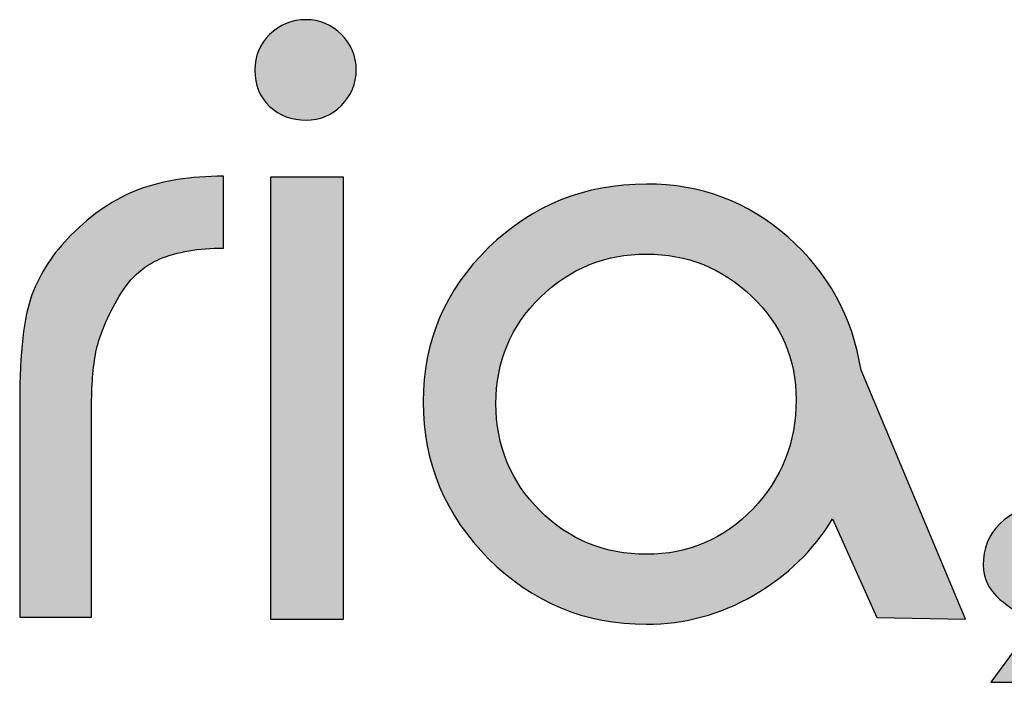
# Model space of a CAD drawing. Header units: millimetres. Extents: x -125 to 300, y 6 to 90.
# Tile 57 of 132: x 138.512 to 139.117, y 22.937 to 23.344. Entities that reach past the tile are written whole.
import ezdxf

# ---------------------------------------------------------------- set-up
doc = ezdxf.new("R2010")
doc.units = ezdxf.units.MM
doc.layers.get('0').update_dxf_attribs({"lineweight": 0})
doc.layers.add('Plano5', color=1, linetype='Continuous')

# ---------------------------------------------------------------- blocks, each defined once
blk = doc.blocks.new('JMULLER')
at = {"layer": 'Plano5', "linetype": 'Continuous', "lineweight": 0}
h = blk.add_hatch(color=7, dxfattribs=at)
h.dxf.hatch_style = 1
edge = h.paths.add_edge_path()
edge.add_spline(control_points=[(138.01481, -14.91103), (138.01481, -14.91103), (138.01481, -14.53528), (138.01481, -14.53528), (138.01481, -14.53528), (138.01481, -14.53528), (138.07676, -14.53528), (138.07676, -14.53528), (138.07676, -14.53528), (138.07676, -14.53528), (138.07676, -14.91103), (138.07676, -14.91103), (138.07676, -14.91103), (138.07676, -14.91103), (138.01481, -14.91103), (138.01481, -14.91103)], knot_values=[0, 0, 0, 0, 0.25, 0.25, 0.25, 0.2501, 0.5, 0.5, 0.5, 0.5001, 0.75, 0.75, 0.75, 0.7501, 1, 1, 1, 1], degree=3, periodic=0)
edge = h.paths.add_edge_path()
edge.add_spline(control_points=[(138.08764, -14.44407), (138.08764, -14.43235), (138.08345, -14.42231), (138.07509, -14.41394)], knot_values=[0.375, 0.375, 0.375, 0.375, 0.5, 0.5, 0.5, 0.5], degree=3, periodic=0)
edge.add_spline(control_points=[(138.07509, -14.41394), (138.06672, -14.40557), (138.05667, -14.40139), (138.04495, -14.40139)], knot_values=[0.25, 0.25, 0.25, 0.25, 0.375, 0.375, 0.375, 0.375], degree=3, periodic=0)
edge.add_spline(control_points=[(138.04495, -14.40139), (138.03268, -14.40139), (138.02234, -14.40557), (138.01398, -14.41394)], knot_values=[0.125, 0.125, 0.125, 0.125, 0.25, 0.25, 0.25, 0.25], degree=3, periodic=0)
edge.add_spline(control_points=[(138.01398, -14.41394), (138.00561, -14.42231), (138.00142, -14.43235), (138.00142, -14.44407)], knot_values=[0, 0, 0, 0, 0.125, 0.125, 0.125, 0.125], degree=3, periodic=0)
edge.add_spline(control_points=[(138.00142, -14.44407), (138.00142, -14.4569), (138.00561, -14.46722), (138.01398, -14.47503)], knot_values=[0.875, 0.875, 0.875, 0.875, 1, 1, 1, 1], degree=3, periodic=0)
edge.add_spline(control_points=[(138.01398, -14.47503), (138.02234, -14.48284), (138.03268, -14.48675), (138.04495, -14.48675)], knot_values=[0.75, 0.75, 0.75, 0.75, 0.875, 0.875, 0.875, 0.875], degree=3, periodic=0)
edge.add_spline(control_points=[(138.04495, -14.48675), (138.05667, -14.48675), (138.06672, -14.48256), (138.07509, -14.47419)], knot_values=[0.625, 0.625, 0.625, 0.625, 0.75, 0.75, 0.75, 0.75], degree=3, periodic=0)
edge.add_spline(control_points=[(138.07509, -14.47419), (138.08345, -14.46582), (138.08764, -14.45578), (138.08764, -14.44407)], knot_values=[0.5, 0.5, 0.5, 0.5, 0.625, 0.625, 0.625, 0.625], degree=3, periodic=0)
h = blk.add_hatch(color=7, dxfattribs=at)
h.dxf.hatch_style = 1
edge = h.paths.add_edge_path()
edge.add_spline(control_points=[(137.84488, -14.58466), (137.84488, -14.58466), (137.84488, -14.58466), (137.84488, -14.58466), (137.84488, -14.58466), (137.82982, -14.59972), (137.8188, -14.6166), (137.81181, -14.63529)], knot_values=[0.400001, 0.400001, 0.400001, 0.400001, 0.433334, 0.433334, 0.433334, 0.433434, 0.466667, 0.466667, 0.466667, 0.466667], degree=3, periodic=0)
edge.add_spline(control_points=[(137.81181, -14.63529), (137.81181, -14.63529), (137.81181, -14.63529), (137.81181, -14.63529), (137.81181, -14.63529), (137.80484, -14.65398), (137.80135, -14.68424), (137.80135, -14.72608)], knot_values=[0.333334, 0.333334, 0.333334, 0.333334, 0.366668, 0.366668, 0.366668, 0.366768, 0.400001, 0.400001, 0.400001, 0.400001], degree=3, periodic=0)
edge.add_spline(control_points=[(137.80135, -14.72608), (137.80135, -14.72608), (137.80135, -14.72609), (137.80135, -14.72609), (137.80135, -14.72609), (137.80135, -14.72776), (137.80135, -14.72968), (137.80135, -14.73184)], knot_values=[0.3, 0.3, 0.3, 0.3, 0.316667, 0.316667, 0.316667, 0.316767, 0.333334, 0.333334, 0.333334, 0.333334], degree=3, periodic=0)
edge.add_spline(control_points=[(137.80135, -14.73184), (137.80135, -14.734), (137.80135, -14.73641), (137.80135, -14.73906), (137.80135, -14.73906), (137.80135, -14.74171), (137.80135, -14.7446), (137.80135, -14.74774)], knot_values=[0.233333, 0.233333, 0.233333, 0.233333, 0.266667, 0.266667, 0.266667, 0.266767, 0.3, 0.3, 0.3, 0.3], degree=3, periodic=0)
edge.add_spline(control_points=[(137.80135, -14.74774), (137.80135, -14.75088), (137.80135, -14.75426), (137.80135, -14.75789), (137.80135, -14.75789), (137.80135, -14.75789), (137.80135, -14.90935), (137.80135, -14.90936)], knot_values=[0.133334, 0.133334, 0.133334, 0.133334, 0.166667, 0.166667, 0.166667, 0.166767, 0.233333, 0.233333, 0.233333, 0.233333], degree=3, periodic=0)
edge.add_spline(control_points=[(137.80135, -14.90936), (137.80135, -14.90936), (137.86246, -14.90936), (137.86246, -14.90936)], knot_values=[0.066667, 0.066667, 0.066667, 0.066667, 0.133333, 0.133333, 0.133333, 0.133333], degree=3, periodic=0)
edge.add_spline(control_points=[(137.86246, -14.90936), (137.86246, -14.90935), (137.86246, -14.74701), (137.86246, -14.74701)], knot_values=[0, 0, 0, 0, 0.066666, 0.066666, 0.066666, 0.066666], degree=3, periodic=0)
edge.add_spline(control_points=[(137.86246, -14.74701), (137.86246, -14.74366), (137.86246, -14.73864), (137.86246, -14.73195), (137.86246, -14.73195), (137.86246, -14.72706), (137.86254, -14.7224), (137.8627, -14.71795)], knot_values=[0.916666, 0.916666, 0.916666, 0.916666, 0.983333, 0.983333, 0.983333, 0.983433, 1, 1, 1, 1], degree=3, periodic=0)
edge.add_spline(control_points=[(137.8627, -14.71795), (137.86301, -14.70906), (137.86364, -14.70104), (137.86458, -14.69389)], knot_values=[0.883334, 0.883334, 0.883334, 0.883334, 0.916666, 0.916666, 0.916666, 0.916666], degree=3, periodic=0)
edge.add_spline(control_points=[(137.86458, -14.69389), (137.86505, -14.69032), (137.8656, -14.68696), (137.86623, -14.68383), (137.86623, -14.68383), (137.86874, -14.67127), (137.87474, -14.65649), (137.88423, -14.63947)], knot_values=[0.800001, 0.800001, 0.800001, 0.800001, 0.816668, 0.816668, 0.816668, 0.816768, 0.883334, 0.883334, 0.883334, 0.883334], degree=3, periodic=0)
edge.add_spline(control_points=[(137.88423, -14.63947), (137.88423, -14.63947), (137.88423, -14.63947), (137.88423, -14.63947), (137.88423, -14.63947), (137.89372, -14.62246), (137.90585, -14.61088), (137.92064, -14.60474)], knot_values=[0.733334, 0.733334, 0.733334, 0.733334, 0.766668, 0.766668, 0.766668, 0.766768, 0.800001, 0.800001, 0.800001, 0.800001], degree=3, periodic=0)
edge.add_spline(control_points=[(137.92064, -14.60474), (137.92064, -14.60474), (137.92064, -14.60474), (137.92064, -14.60474), (137.92064, -14.60474), (137.93543, -14.59861), (137.95343, -14.59554), (137.97463, -14.59554)], knot_values=[0.666667, 0.666667, 0.666667, 0.666667, 0.700001, 0.700001, 0.700001, 0.700101, 0.733334, 0.733334, 0.733334, 0.733334], degree=3, periodic=0)
edge.add_spline(control_points=[(137.97463, -14.59554), (137.97463, -14.59554), (137.97463, -14.59554), (137.97463, -14.59554), (137.97463, -14.59554), (137.97463, -14.59554), (137.97463, -14.53445), (137.97463, -14.53445)], knot_values=[0.6, 0.6, 0.6, 0.6, 0.633334, 0.633334, 0.633334, 0.633434, 0.666667, 0.666667, 0.666667, 0.666667], degree=3, periodic=0)
edge.add_spline(control_points=[(137.97463, -14.53445), (137.97463, -14.53445), (137.97463, -14.53445), (137.97463, -14.53445), (137.94673, -14.53445), (137.92274, -14.53821), (137.90264, -14.54574)], knot_values=[0.533334, 0.533334, 0.533334, 0.533334, 0.566667, 0.566667, 0.566667, 0.6, 0.6, 0.6, 0.6], degree=3, periodic=0)
edge.add_spline(control_points=[(137.90264, -14.54574), (137.90264, -14.54574), (137.90264, -14.54574), (137.90264, -14.54574), (137.90264, -14.54574), (137.88256, -14.55328), (137.8633, -14.56625), (137.84488, -14.58466)], knot_values=[0.466667, 0.466667, 0.466667, 0.466667, 0.500001, 0.500001, 0.500001, 0.500101, 0.533334, 0.533334, 0.533334, 0.533334], degree=3, periodic=0)
h = blk.add_hatch(color=7, dxfattribs=at)
h.dxf.hatch_style = 1
edge = h.paths.add_edge_path()
edge.add_spline(control_points=[(138.33458, -14.54114), (138.33458, -14.54114), (138.33458, -14.54114), (138.33458, -14.54114), (138.33458, -14.54114), (138.28213, -14.54114), (138.23734, -14.55913), (138.20023, -14.59511)], knot_values=[0.727274, 0.727274, 0.727274, 0.727274, 0.772729, 0.772729, 0.772729, 0.772829, 0.818183, 0.818183, 0.818183, 0.818183], degree=3, periodic=0)
edge.add_spline(control_points=[(138.20023, -14.59511), (138.20023, -14.59512), (138.20023, -14.59512), (138.20023, -14.59512), (138.20023, -14.59512), (138.16312, -14.6311), (138.14456, -14.67475), (138.14456, -14.72608)], knot_values=[0.636365, 0.636365, 0.636365, 0.636365, 0.68182, 0.68182, 0.68182, 0.68192, 0.727274, 0.727274, 0.727274, 0.727274], degree=3, periodic=0)
edge.add_spline(control_points=[(138.14456, -14.72608), (138.14456, -14.72608), (138.14456, -14.72609), (138.14456, -14.72609), (138.14456, -14.72609), (138.14456, -14.77797), (138.16312, -14.82246), (138.20023, -14.85956)], knot_values=[0.545455, 0.545455, 0.545455, 0.545455, 0.59091, 0.59091, 0.59091, 0.59101, 0.636365, 0.636365, 0.636365, 0.636365], degree=3, periodic=0)
edge.add_spline(control_points=[(138.20023, -14.85956), (138.20023, -14.85957), (138.20023, -14.85957), (138.20023, -14.85957), (138.20023, -14.85957), (138.23734, -14.89667), (138.28213, -14.91522), (138.33458, -14.91522)], knot_values=[0.454546, 0.454546, 0.454546, 0.454546, 0.500001, 0.500001, 0.500001, 0.500101, 0.545455, 0.545455, 0.545455, 0.545455], degree=3, periodic=0)
edge.add_spline(control_points=[(138.33458, -14.91522), (138.33458, -14.91522), (138.33458, -14.91522), (138.33458, -14.91522), (138.33458, -14.91522), (138.36695, -14.91522), (138.39737, -14.90699), (138.42583, -14.89053)], knot_values=[0.363637, 0.363637, 0.363637, 0.363637, 0.409092, 0.409092, 0.409092, 0.409192, 0.454546, 0.454546, 0.454546, 0.454546], degree=3, periodic=0)
edge.add_spline(control_points=[(138.42583, -14.89053), (138.42583, -14.89053), (138.42583, -14.89053), (138.42583, -14.89053), (138.42583, -14.89053), (138.45429, -14.87407), (138.47661, -14.85245), (138.4928, -14.82567)], knot_values=[0.272728, 0.272728, 0.272728, 0.272728, 0.318183, 0.318183, 0.318183, 0.318283, 0.363637, 0.363637, 0.363637, 0.363637], degree=3, periodic=0)
edge.add_spline(control_points=[(138.4928, -14.82567), (138.4928, -14.82567), (138.4928, -14.82567), (138.4928, -14.82567), (138.4928, -14.82567), (138.4928, -14.82567), (138.53061, -14.90963), (138.53061, -14.90964)], knot_values=[0.181819, 0.181819, 0.181819, 0.181819, 0.227274, 0.227274, 0.227274, 0.227374, 0.272728, 0.272728, 0.272728, 0.272728], degree=3, periodic=0)
edge.add_spline(control_points=[(138.53061, -14.90964), (138.53061, -14.90964), (138.6058, -14.91103), (138.6058, -14.91103)], knot_values=[0.09091, 0.09091, 0.09091, 0.09091, 0.181817, 0.181817, 0.181817, 0.181817], degree=3, periodic=0)
edge.add_spline(control_points=[(138.6058, -14.91103), (138.6058, -14.91102), (138.51708, -14.69931), (138.51708, -14.69931)], knot_values=[0, 0, 0, 0, 0.090908, 0.090908, 0.090908, 0.090908], degree=3, periodic=0)
edge.add_spline(control_points=[(138.51708, -14.69931), (138.50981, -14.65412), (138.48917, -14.61646), (138.45513, -14.58633), (138.45513, -14.58633), (138.42109, -14.55621), (138.38091, -14.54114), (138.33458, -14.54114)], knot_values=[0.818183, 0.818183, 0.818183, 0.818183, 0.909092, 0.909092, 0.909092, 0.909192, 1, 1, 1, 1], degree=3, periodic=0)
edge = h.paths.add_edge_path(flags=16)
edge.add_spline(control_points=[(138.33458, -14.60056), (138.36918, -14.60056), (138.39904, -14.61255), (138.42416, -14.63654), (138.42416, -14.63654), (138.44927, -14.66053), (138.46182, -14.68982), (138.46182, -14.7244)], knot_values=[0.750001, 0.750001, 0.750001, 0.750001, 0.875001, 0.875001, 0.875001, 0.875101, 1, 1, 1, 1], degree=3, periodic=0)
edge.add_spline(control_points=[(138.46182, -14.7244), (138.46182, -14.72441), (138.46182, -14.72441), (138.46182, -14.72441), (138.46182, -14.72441), (138.46182, -14.76068), (138.44955, -14.79164), (138.42499, -14.8173)], knot_values=[0.625001, 0.625001, 0.625001, 0.625001, 0.687502, 0.687502, 0.687502, 0.687602, 0.750001, 0.750001, 0.750001, 0.750001], degree=3, periodic=0)
edge.add_spline(control_points=[(138.42499, -14.8173), (138.42499, -14.81731), (138.42499, -14.81731), (138.42499, -14.81731), (138.42499, -14.81731), (138.40043, -14.84297), (138.3703, -14.8558), (138.33458, -14.8558)], knot_values=[0.500001, 0.500001, 0.500001, 0.500001, 0.562502, 0.562502, 0.562502, 0.562602, 0.625001, 0.625001, 0.625001, 0.625001], degree=3, periodic=0)
edge.add_spline(control_points=[(138.33458, -14.8558), (138.33458, -14.8558), (138.33458, -14.8558), (138.33458, -14.8558), (138.33458, -14.8558), (138.29887, -14.8558), (138.26859, -14.84339), (138.24376, -14.81856)], knot_values=[0.375001, 0.375001, 0.375001, 0.375001, 0.437502, 0.437502, 0.437502, 0.437602, 0.500001, 0.500001, 0.500001, 0.500001], degree=3, periodic=0)
edge.add_spline(control_points=[(138.24376, -14.81856), (138.24376, -14.81856), (138.24376, -14.81856), (138.24376, -14.81856), (138.24376, -14.81856), (138.21893, -14.79373), (138.2065, -14.76347), (138.2065, -14.72776)], knot_values=[0.250001, 0.250001, 0.250001, 0.250001, 0.312502, 0.312502, 0.312502, 0.312602, 0.375001, 0.375001, 0.375001, 0.375001], degree=3, periodic=0)
edge.add_spline(control_points=[(138.2065, -14.72776), (138.2065, -14.72776), (138.2065, -14.72776), (138.2065, -14.72776), (138.2065, -14.72776), (138.2065, -14.69206), (138.21907, -14.66193), (138.24418, -14.63738)], knot_values=[0.125001, 0.125001, 0.125001, 0.125001, 0.187502, 0.187502, 0.187502, 0.187602, 0.250001, 0.250001, 0.250001, 0.250001], degree=3, periodic=0)
edge.add_spline(control_points=[(138.24418, -14.63738), (138.24418, -14.63738), (138.24418, -14.63738), (138.24418, -14.63738), (138.24418, -14.63738), (138.26929, -14.61283), (138.29942, -14.60056), (138.33458, -14.60056)], knot_values=[0, 0, 0, 0, 0.062501, 0.062501, 0.062501, 0.062601, 0.125001, 0.125001, 0.125001, 0.125001], degree=3, periodic=0)
h = blk.add_hatch(color=7, dxfattribs=at)
h.dxf.hatch_style = 1
edge = h.paths.add_edge_path()
edge.add_spline(control_points=[(138.71123, -14.84186), (138.7106, -14.84053), (138.70991, -14.83923), (138.70914, -14.83796)], knot_values=[0.859375, 0.859375, 0.859375, 0.859375, 0.869792, 0.869792, 0.869792, 0.869792], degree=3, periodic=0)
edge.add_spline(control_points=[(138.70914, -14.83796), (138.70876, -14.83732), (138.70836, -14.8367), (138.70794, -14.83608)], knot_values=[0.854167, 0.854167, 0.854167, 0.854167, 0.859375, 0.859375, 0.859375, 0.859375], degree=3, periodic=0)
edge.add_spline(control_points=[(138.70794, -14.83608), (138.7071, -14.83484), (138.70619, -14.83363), (138.70522, -14.83246)], knot_values=[0.843751, 0.843751, 0.843751, 0.843751, 0.854167, 0.854167, 0.854167, 0.854167], degree=3, periodic=0)
edge.add_spline(control_points=[(138.70522, -14.83246), (138.70424, -14.83128), (138.7032, -14.83013), (138.70208, -14.82902), (138.70208, -14.82902), (138.70096, -14.8279), (138.69982, -14.82685), (138.69865, -14.82588)], knot_values=[0.822916, 0.822916, 0.822916, 0.822916, 0.833333, 0.833333, 0.833333, 0.833433, 0.843751, 0.843751, 0.843751, 0.843751], degree=3, periodic=0)
edge.add_spline(control_points=[(138.69865, -14.82588), (138.6969, -14.82441), (138.69508, -14.8231), (138.69321, -14.82195)], knot_values=[0.807291, 0.807291, 0.807291, 0.807291, 0.822916, 0.822916, 0.822916, 0.822916], degree=3, periodic=0)
edge.add_spline(control_points=[(138.69321, -14.82195), (138.69197, -14.82119), (138.69069, -14.82049), (138.68939, -14.81986)], knot_values=[0.796875, 0.796875, 0.796875, 0.796875, 0.807291, 0.807291, 0.807291, 0.807291], degree=3, periodic=0)
edge.add_spline(control_points=[(138.68939, -14.81986), (138.68809, -14.81923), (138.68677, -14.81868), (138.68542, -14.81819)], knot_values=[0.786458, 0.786458, 0.786458, 0.786458, 0.796875, 0.796875, 0.796875, 0.796875], degree=3, periodic=0)
edge.add_spline(control_points=[(138.68542, -14.81819), (138.68407, -14.8177), (138.68269, -14.81728), (138.68129, -14.81693)], knot_values=[0.776042, 0.776042, 0.776042, 0.776042, 0.786458, 0.786458, 0.786458, 0.786458], degree=3, periodic=0)
edge.add_spline(control_points=[(138.68129, -14.81693), (138.67918, -14.81641), (138.67702, -14.81604), (138.67479, -14.81583)], knot_values=[0.760417, 0.760417, 0.760417, 0.760417, 0.776042, 0.776042, 0.776042, 0.776042], degree=3, periodic=0)
edge.add_spline(control_points=[(138.67479, -14.81583), (138.67331, -14.8157), (138.67181, -14.81563), (138.67027, -14.81563), (138.67027, -14.81563), (138.65631, -14.81563), (138.64459, -14.82037), (138.63511, -14.82986)], knot_values=[0.666667, 0.666667, 0.666667, 0.666667, 0.677085, 0.677085, 0.677085, 0.677185, 0.760417, 0.760417, 0.760417, 0.760417], degree=3, periodic=0)
edge.add_spline(control_points=[(138.63511, -14.82986), (138.63511, -14.82986), (138.63511, -14.82986), (138.63511, -14.82986), (138.63511, -14.82986), (138.62561, -14.83934), (138.62087, -14.85106), (138.62087, -14.86501)], knot_values=[0.583334, 0.583334, 0.583334, 0.583334, 0.625001, 0.625001, 0.625001, 0.625101, 0.666667, 0.666667, 0.666667, 0.666667], degree=3, periodic=0)
edge.add_spline(control_points=[(138.62087, -14.86501), (138.62087, -14.86501), (138.62087, -14.86501), (138.62087, -14.86501), (138.62087, -14.86501), (138.62087, -14.86567), (138.62089, -14.86633), (138.62093, -14.86698)], knot_values=[0.578124, 0.578124, 0.578124, 0.578124, 0.58073, 0.58073, 0.58073, 0.58083, 0.583334, 0.583334, 0.583334, 0.583334], degree=3, periodic=0)
edge.add_spline(control_points=[(138.62093, -14.86698), (138.621, -14.8683), (138.62115, -14.86959), (138.62137, -14.87088)], knot_values=[0.567708, 0.567708, 0.567708, 0.567708, 0.578124, 0.578124, 0.578124, 0.578124], degree=3, periodic=0)
edge.add_spline(control_points=[(138.62137, -14.87088), (138.62159, -14.87217), (138.62189, -14.87344), (138.62226, -14.8747)], knot_values=[0.557291, 0.557291, 0.557291, 0.557291, 0.567708, 0.567708, 0.567708, 0.567708], degree=3, periodic=0)
edge.add_spline(control_points=[(138.62226, -14.8747), (138.62263, -14.87596), (138.62308, -14.8772), (138.62359, -14.87844)], knot_values=[0.546875, 0.546875, 0.546875, 0.546875, 0.557291, 0.557291, 0.557291, 0.557291], degree=3, periodic=0)
edge.add_spline(control_points=[(138.62359, -14.87844), (138.62385, -14.87905), (138.62413, -14.87967), (138.62443, -14.88028)], knot_values=[0.541667, 0.541667, 0.541667, 0.541667, 0.546875, 0.546875, 0.546875, 0.546875], degree=3, periodic=0)
edge.add_spline(control_points=[(138.62443, -14.88028), (138.62473, -14.88089), (138.62504, -14.88149), (138.62537, -14.8821)], knot_values=[0.536458, 0.536458, 0.536458, 0.536458, 0.541667, 0.541667, 0.541667, 0.541667], degree=3, periodic=0)
edge.add_spline(control_points=[(138.62537, -14.8821), (138.62604, -14.8833), (138.62678, -14.8845), (138.6276, -14.88568)], knot_values=[0.526042, 0.526042, 0.526042, 0.526042, 0.536458, 0.536458, 0.536458, 0.536458], degree=3, periodic=0)
edge.add_spline(control_points=[(138.6276, -14.88568), (138.62882, -14.88745), (138.63021, -14.88919), (138.63177, -14.89091)], knot_values=[0.510417, 0.510417, 0.510417, 0.510417, 0.526042, 0.526042, 0.526042, 0.526042], degree=3, periodic=0)
edge.add_spline(control_points=[(138.63177, -14.89091), (138.63281, -14.89205), (138.63392, -14.89318), (138.63511, -14.8943), (138.63511, -14.8943), (138.6393, -14.89736), (138.64348, -14.90043), (138.64766, -14.9035)], knot_values=[0.458333, 0.458333, 0.458333, 0.458333, 0.468751, 0.468751, 0.468751, 0.468851, 0.510417, 0.510417, 0.510417, 0.510417], degree=3, periodic=0)
edge.add_spline(control_points=[(138.64766, -14.9035), (138.65185, -14.90657), (138.65603, -14.90964), (138.66021, -14.91271), (138.66021, -14.91271), (138.66025, -14.91274), (138.66028, -14.91278), (138.66031, -14.91281)], knot_values=[0.414062, 0.414062, 0.414062, 0.414062, 0.455728, 0.455728, 0.455728, 0.455828, 0.458333, 0.458333, 0.458333, 0.458333], degree=3, periodic=0)
edge.add_spline(control_points=[(138.66084, -14.91542), (138.66081, -14.91573), (138.66075, -14.91607), (138.66067, -14.91643)], knot_values=[0.364584, 0.364584, 0.364584, 0.364584, 0.375, 0.375, 0.375, 0.375], degree=3, periodic=0)
edge.add_spline(control_points=[(138.65994, -14.91884), (138.65978, -14.91928), (138.65959, -14.91975), (138.65938, -14.92024), (138.65938, -14.92024), (138.65882, -14.92135), (138.65819, -14.92247), (138.6575, -14.92358)], knot_values=[0.291667, 0.291667, 0.291667, 0.291667, 0.302084, 0.302084, 0.302084, 0.302184, 0.343751, 0.343751, 0.343751, 0.343751], degree=3, periodic=0)
edge.add_spline(control_points=[(138.6575, -14.92358), (138.6568, -14.9247), (138.65603, -14.92581), (138.65519, -14.92693), (138.65519, -14.92693), (138.65519, -14.92693), (138.65519, -14.92693), (138.65519, -14.92693)], knot_values=[0.249999, 0.249999, 0.249999, 0.249999, 0.270833, 0.270833, 0.270833, 0.270933, 0.291667, 0.291667, 0.291667, 0.291667], degree=3, periodic=0)
edge.add_spline(control_points=[(138.65519, -14.92693), (138.65519, -14.92693), (138.62757, -14.96459), (138.62757, -14.96459)], knot_values=[0.166667, 0.166667, 0.166667, 0.166667, 0.249999, 0.249999, 0.249999, 0.249999], degree=3, periodic=0)
edge.add_spline(control_points=[(138.62757, -14.96459), (138.62757, -14.96459), (138.66272, -14.96459), (138.66272, -14.96459)], knot_values=[0.083334, 0.083334, 0.083334, 0.083334, 0.166666, 0.166666, 0.166666, 0.166666], degree=3, periodic=0)
edge.add_spline(control_points=[(138.66272, -14.96459), (138.66272, -14.96458), (138.70961, -14.88844), (138.70961, -14.88844)], knot_values=[0, 0, 0, 0, 0.083332, 0.083332, 0.083332, 0.083332], degree=3, periodic=0)
edge.add_spline(control_points=[(138.70961, -14.88844), (138.71351, -14.88119), (138.71547, -14.87226), (138.71547, -14.86166), (138.71547, -14.86166), (138.71547, -14.86005), (138.7154, -14.85848), (138.71526, -14.85694)], knot_values=[0.906249, 0.906249, 0.906249, 0.906249, 0.989583, 0.989583, 0.989583, 0.989683, 1, 1, 1, 1], degree=3, periodic=0)
edge.add_spline(control_points=[(138.71526, -14.85694), (138.71505, -14.85462), (138.71469, -14.85238), (138.71416, -14.8502)], knot_values=[0.890625, 0.890625, 0.890625, 0.890625, 0.906249, 0.906249, 0.906249, 0.906249], degree=3, periodic=0)
edge.add_spline(control_points=[(138.71416, -14.8502), (138.71381, -14.84875), (138.71339, -14.84733), (138.71291, -14.84594)], knot_values=[0.880208, 0.880208, 0.880208, 0.880208, 0.890625, 0.890625, 0.890625, 0.890625], degree=3, periodic=0)
edge.add_spline(control_points=[(138.71291, -14.84594), (138.71242, -14.84455), (138.71186, -14.84319), (138.71123, -14.84186)], knot_values=[0.869792, 0.869792, 0.869792, 0.869792, 0.880208, 0.880208, 0.880208, 0.880208], degree=3, periodic=0)
at = {"layer": 'Plano5', "color": 7}
for points, knots in [([(138.00142, -14.44407), (138.00142, -14.43235), (138.00561, -14.42231), (138.01398, -14.41394), (138.01398, -14.41394), (138.02234, -14.40557), (138.03268, -14.40139), (138.04495, -14.40139), (138.04495, -14.40139), (138.05667, -14.40139), (138.06672, -14.40557), (138.07509, -14.41394), (138.07509, -14.41394), (138.08345, -14.42231), (138.08764, -14.43235), (138.08764, -14.44407), (138.08764, -14.44407), (138.08764, -14.45578), (138.08345, -14.46582), (138.07509, -14.47419), (138.07509, -14.47419), (138.06672, -14.48256), (138.05667, -14.48675), (138.04495, -14.48675), (138.04495, -14.48675), (138.03268, -14.48675), (138.02234, -14.48284), (138.01398, -14.47503), (138.01398, -14.47503), (138.00561, -14.46722), (138.00142, -14.4569), (138.00142, -14.44407)], [0, 0, 0, 0, 0.125, 0.125, 0.125, 0.125, 0.25, 0.25, 0.25, 0.25, 0.375, 0.375, 0.375, 0.375, 0.5, 0.5, 0.5, 0.5, 0.625, 0.625, 0.625, 0.625, 0.75, 0.75, 0.75, 0.75, 0.875, 0.875, 0.875, 0.875, 1, 1, 1, 1]), ([(137.86246, -14.74701), (137.86246, -14.74701), (137.86246, -14.90936), (137.86246, -14.90936), (137.86246, -14.90936), (137.86246, -14.90936), (137.80135, -14.90936), (137.80135, -14.90936), (137.80135, -14.90936), (137.80135, -14.90936), (137.80135, -14.75789), (137.80135, -14.75789), (137.80135, -14.75789), (137.80135, -14.75064), (137.80135, -14.74436), (137.80135, -14.73906), (137.80135, -14.73906), (137.80135, -14.73376), (137.80135, -14.72944), (137.80135, -14.72609), (137.80135, -14.72609), (137.80135, -14.68424), (137.80484, -14.65398), (137.81181, -14.63529), (137.81181, -14.63529), (137.8188, -14.6166), (137.82982, -14.59972), (137.84488, -14.58466), (137.84488, -14.58466), (137.8633, -14.56625), (137.88256, -14.55328), (137.90264, -14.54574), (137.90264, -14.54574), (137.92274, -14.53821), (137.94673, -14.53445), (137.97463, -14.53445), (137.97463, -14.53445), (137.97463, -14.53445), (137.97463, -14.59554), (137.97463, -14.59554), (137.97463, -14.59554), (137.95343, -14.59554), (137.93543, -14.59861), (137.92064, -14.60474), (137.92064, -14.60474), (137.90585, -14.61088), (137.89372, -14.62246), (137.88423, -14.63947), (137.88423, -14.63947), (137.87474, -14.65649), (137.86874, -14.67127), (137.86623, -14.68383), (137.86623, -14.68383), (137.86372, -14.69638), (137.86246, -14.71242), (137.86246, -14.73195), (137.86246, -14.73195), (137.86246, -14.73864), (137.86246, -14.74366), (137.86246, -14.74701)], [0, 0, 0, 0, 0.066667, 0.066667, 0.066667, 0.066667, 0.133333, 0.133333, 0.133333, 0.133333, 0.2, 0.2, 0.2, 0.2, 0.266667, 0.266667, 0.266667, 0.266667, 0.333333, 0.333333, 0.333333, 0.333333, 0.4, 0.4, 0.4, 0.4, 0.466667, 0.466667, 0.466667, 0.466667, 0.533333, 0.533333, 0.533333, 0.533333, 0.6, 0.6, 0.6, 0.6, 0.666667, 0.666667, 0.666667, 0.666667, 0.733333, 0.733333, 0.733333, 0.733333, 0.8, 0.8, 0.8, 0.8, 0.866667, 0.866667, 0.866667, 0.866667, 0.933333, 0.933333, 0.933333, 0.933333, 1, 1, 1, 1]), ([(138.01481, -14.91103), (138.01481, -14.91103), (138.01481, -14.53528), (138.01481, -14.53528), (138.01481, -14.53528), (138.01481, -14.53528), (138.07676, -14.53528), (138.07676, -14.53528), (138.07676, -14.53528), (138.07676, -14.53528), (138.07676, -14.91103), (138.07676, -14.91103), (138.07676, -14.91103), (138.07676, -14.91103), (138.01481, -14.91103), (138.01481, -14.91103)], [0, 0, 0, 0, 0.25, 0.25, 0.25, 0.25, 0.5, 0.5, 0.5, 0.5, 0.75, 0.75, 0.75, 0.75, 1, 1, 1, 1]), ([(138.51708, -14.69931), (138.51708, -14.69931), (138.6058, -14.91103), (138.6058, -14.91103), (138.6058, -14.91103), (138.6058, -14.91103), (138.53061, -14.90964), (138.53061, -14.90964), (138.53061, -14.90964), (138.53061, -14.90964), (138.4928, -14.82567), (138.4928, -14.82567), (138.4928, -14.82567), (138.47661, -14.85245), (138.45429, -14.87407), (138.42583, -14.89053), (138.42583, -14.89053), (138.39737, -14.90699), (138.36695, -14.91522), (138.33458, -14.91522), (138.33458, -14.91522), (138.28213, -14.91522), (138.23734, -14.89667), (138.20023, -14.85957), (138.20023, -14.85957), (138.16312, -14.82247), (138.14456, -14.77797), (138.14456, -14.72609), (138.14456, -14.72609), (138.14456, -14.67476), (138.16312, -14.6311), (138.20023, -14.59512), (138.20023, -14.59512), (138.23734, -14.55913), (138.28213, -14.54114), (138.33458, -14.54114), (138.33458, -14.54114), (138.38091, -14.54114), (138.42109, -14.55621), (138.45513, -14.58633), (138.45513, -14.58633), (138.48917, -14.61646), (138.50981, -14.65412), (138.51708, -14.69931)], [0, 0, 0, 0, 0.090909, 0.090909, 0.090909, 0.090909, 0.181818, 0.181818, 0.181818, 0.181818, 0.272727, 0.272727, 0.272727, 0.272727, 0.363636, 0.363636, 0.363636, 0.363636, 0.454545, 0.454545, 0.454545, 0.454545, 0.545455, 0.545455, 0.545455, 0.545455, 0.636364, 0.636364, 0.636364, 0.636364, 0.727273, 0.727273, 0.727273, 0.727273, 0.818182, 0.818182, 0.818182, 0.818182, 0.909091, 0.909091, 0.909091, 0.909091, 1, 1, 1, 1]), ([(138.33458, -14.60056), (138.29942, -14.60056), (138.26929, -14.61283), (138.24418, -14.63738), (138.24418, -14.63738), (138.21907, -14.66193), (138.2065, -14.69206), (138.2065, -14.72776), (138.2065, -14.72776), (138.2065, -14.76347), (138.21893, -14.79373), (138.24376, -14.81856), (138.24376, -14.81856), (138.26859, -14.84339), (138.29887, -14.8558), (138.33458, -14.8558), (138.33458, -14.8558), (138.3703, -14.8558), (138.40043, -14.84297), (138.42499, -14.81731), (138.42499, -14.81731), (138.44955, -14.79164), (138.46182, -14.76068), (138.46182, -14.72441), (138.46182, -14.72441), (138.46182, -14.68982), (138.44927, -14.66053), (138.42416, -14.63654), (138.42416, -14.63654), (138.39904, -14.61255), (138.36918, -14.60056), (138.33458, -14.60056)], [0, 0, 0, 0, 0.125, 0.125, 0.125, 0.125, 0.25, 0.25, 0.25, 0.25, 0.375, 0.375, 0.375, 0.375, 0.5, 0.5, 0.5, 0.5, 0.625, 0.625, 0.625, 0.625, 0.75, 0.75, 0.75, 0.75, 0.875, 0.875, 0.875, 0.875, 1, 1, 1, 1]), ([(138.70961, -14.88844), (138.70961, -14.88844), (138.66272, -14.96459), (138.66272, -14.96459), (138.66272, -14.96459), (138.66272, -14.96459), (138.62757, -14.96459), (138.62757, -14.96459), (138.62757, -14.96459), (138.62757, -14.96459), (138.65519, -14.92693), (138.65519, -14.92693), (138.65519, -14.92693), (138.65687, -14.9247), (138.65826, -14.92247), (138.65938, -14.92024), (138.65938, -14.92024), (138.66105, -14.91633), (138.66133, -14.91382), (138.66021, -14.91271), (138.66021, -14.91271), (138.65185, -14.90657), (138.64348, -14.90043), (138.63511, -14.8943), (138.63511, -14.8943), (138.62561, -14.88537), (138.62087, -14.87561), (138.62087, -14.86501), (138.62087, -14.86501), (138.62087, -14.85106), (138.62561, -14.83934), (138.63511, -14.82986), (138.63511, -14.82986), (138.64459, -14.82037), (138.65631, -14.81563), (138.67027, -14.81563), (138.67027, -14.81563), (138.68254, -14.81563), (138.69314, -14.82009), (138.70208, -14.82902), (138.70208, -14.82902), (138.711, -14.83795), (138.71547, -14.84883), (138.71547, -14.86166), (138.71547, -14.86166), (138.71547, -14.87226), (138.71351, -14.88119), (138.70961, -14.88844)], [0, 0, 0, 0, 0.083333, 0.083333, 0.083333, 0.083333, 0.166667, 0.166667, 0.166667, 0.166667, 0.25, 0.25, 0.25, 0.25, 0.333333, 0.333333, 0.333333, 0.333333, 0.416667, 0.416667, 0.416667, 0.416667, 0.5, 0.5, 0.5, 0.5, 0.583333, 0.583333, 0.583333, 0.583333, 0.666667, 0.666667, 0.666667, 0.666667, 0.75, 0.75, 0.75, 0.75, 0.833333, 0.833333, 0.833333, 0.833333, 0.916667, 0.916667, 0.916667, 0.916667, 1, 1, 1, 1])]:
    blk.add_open_spline(points, degree=3, knots=knots, dxfattribs=at)

msp = doc.modelspace()

# ---------------------------------------------------------------- block references
at = {"color": 0, "xscale": 0.7218114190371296, "yscale": 0.7218114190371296, "zscale": 0.7218114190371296}
msp.add_blockref('JMULLER', (39.04536, 33.73873), dxfattribs=at)
msp.add_blockref('JMULLER', (39.04536, 33.73873), dxfattribs=at)

doc.saveas('drawing.dxf')
